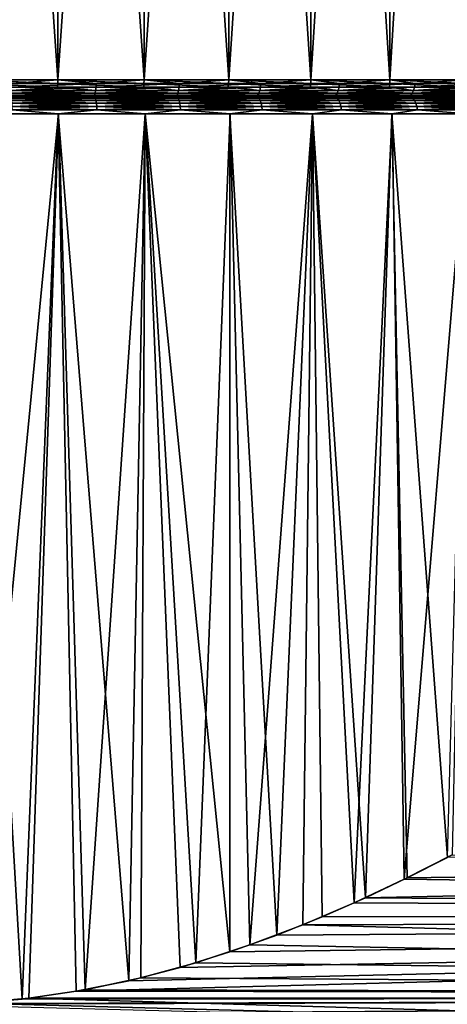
# Model space of a CAD drawing. Header units: metres. Extents: x -150 to 146, y -127 to 82.
# Tile 154 of 256: x 77 to 84, y 15 to 32. Entities that reach past the tile are written whole.
import ezdxf

# ---------------------------------------------------------------- set-up
doc = ezdxf.new("R2010")
doc.units = ezdxf.units.M
doc.layers.add('solid_ELLA_AP_WANNE_SW0001', color=7, linetype='CONTINUOUS')

msp = doc.modelspace()

# ---------------------------------------------------------------- linework, layer by layer
at = {"layer": 'solid_ELLA_AP_WANNE_SW0001'}
for points in [[(77.303711, 53.5, -17.019566), (77.305458, 31.300001, -17.019564), (75.770554, 31.300001, -17.157707)], [(75.772217, 53.5, -17.157358), (77.303711, 53.5, -17.019566), (75.770554, 31.300001, -17.157707)], [(75.772217, 53.5, 17.157356), (75.770554, 31.300001, 17.157703), (77.305458, 31.300001, 17.01956)], [(77.303711, 53.5, 17.019562), (75.772217, 53.5, 17.157356), (77.305458, 31.300001, 17.01956)], [(77.303711, 53.5, -17.019566), (78.823273, 53.5, -16.743732), (77.305458, 31.300001, -17.019564)], [(77.303711, 53.5, 17.019562), (77.305458, 31.300001, 17.01956), (78.8218, 31.300001, 16.744385)], [(78.823273, 53.5, 16.743729), (77.303711, 53.5, 17.019562), (78.8218, 31.300001, 16.744385)], [(78.823273, 53.5, -16.743732), (78.8218, 31.300001, -16.744389), (77.305458, 31.300001, -17.019564)], [(80.305656, 53.5, -16.334751), (80.307365, 31.300001, -16.334396), (78.8218, 31.300001, -16.744389)], [(78.823273, 53.5, -16.743732), (80.305656, 53.5, -16.334751), (78.8218, 31.300001, -16.744389)], [(78.823273, 53.5, 16.743729), (78.8218, 31.300001, 16.744385), (80.307365, 31.300001, 16.334394)], [(80.305656, 53.5, 16.334747), (78.823273, 53.5, 16.743729), (80.307365, 31.300001, 16.334394)], [(80.305656, 53.5, -16.334751), (81.751404, 53.5, -15.792001), (80.307365, 31.300001, -16.334396)], [(80.305656, 53.5, 16.334747), (80.307365, 31.300001, 16.334394), (81.750206, 31.300001, 15.792888)], [(81.751404, 53.5, 15.791998), (80.305656, 53.5, 16.334747), (81.750206, 31.300001, 15.792888)], [(81.751404, 53.5, -15.792001), (81.750206, 31.300001, -15.792891), (80.307365, 31.300001, -16.334396)], [(83.137138, 53.5, -15.124897), (83.138695, 31.300001, -15.124229), (81.750206, 31.300001, -15.792891)], [(81.751404, 53.5, -15.792001), (83.137138, 53.5, -15.124897), (81.750206, 31.300001, -15.792891)], [(81.751404, 53.5, 15.791998), (81.750206, 31.300001, 15.792888), (83.138695, 31.300001, 15.124227)], [(83.137138, 53.5, 15.124893), (81.751404, 53.5, 15.791998), (83.138695, 31.300001, 15.124227)], [(83.137138, 53.5, -15.124897), (84.462517, 53.5, -14.332773), (83.138695, 31.300001, -15.124229)], [(83.137138, 53.5, 15.124893), (83.138695, 31.300001, 15.124227), (84.461655, 31.300001, 14.333794)], [(84.462517, 53.5, 14.332769), (83.137138, 53.5, 15.124893), (84.461655, 31.300001, 14.333794)], [(84.462517, 53.5, -14.332773), (84.461655, 31.300001, -14.333797), (83.138695, 31.300001, -15.124229)], [(75.769218, 31.169775, 17.127995), (77.301468, 31.169775, 16.990091), (75.770218, 31.233244, 17.15019)], [(76.491188, 31.112848, 17.044357), (77.301468, 31.169775, 16.990091), (75.769218, 31.169775, 17.127995)], [(75.770218, 31.233244, 17.15019), (77.304443, 31.233244, 17.012106), (75.770554, 31.300001, 17.157703)], [(77.301468, 31.169775, 16.990091), (77.304443, 31.233244, 17.012106), (75.770218, 31.233244, 17.15019)], [(75.770554, 31.300001, -17.157707), (77.305458, 31.300001, -17.019564), (76.496246, 31.233244, -17.102152)], [(77.304443, 31.233244, 17.012106), (77.305458, 31.300001, 17.01956), (75.770554, 31.300001, 17.157703)], [(77.977242, 31.169775, -16.884789), (77.971031, 31.112848, -16.849535), (76.491188, 31.112848, -17.044359)], [(76.494308, 31.169775, -17.080019), (77.977242, 31.169775, -16.884789), (76.491188, 31.112848, -17.044359)], [(76.491188, 31.112848, 17.044357), (77.971031, 31.112848, 16.849533), (77.301468, 31.169775, 16.990091)], [(77.981102, 31.233244, -16.906668), (77.977242, 31.169775, -16.884789), (76.494308, 31.169775, -17.080019)], [(76.496246, 31.233244, -17.102152), (77.981102, 31.233244, -16.906668), (76.494308, 31.169775, -17.080019)], [(77.305458, 31.300001, -17.019564), (77.981102, 31.233244, -16.906668), (76.496246, 31.233244, -17.102152)], [(77.301468, 31.169775, 16.990091), (78.815178, 31.169775, 16.715391), (77.304443, 31.233244, 17.012106)], [(77.971031, 31.112848, 16.849533), (78.815178, 31.169775, 16.715391), (77.301468, 31.169775, 16.990091)], [(77.304443, 31.233244, 17.012106), (78.820122, 31.233244, 16.737051), (77.305458, 31.300001, 17.01956)], [(78.815178, 31.169775, 16.715391), (78.820122, 31.233244, 16.737051), (77.304443, 31.233244, 17.012106)], [(77.305458, 31.300001, -17.019564), (78.8218, 31.300001, -16.744389), (77.981102, 31.233244, -16.906668)], [(78.820122, 31.233244, 16.737051), (78.8218, 31.300001, 16.744385), (77.305458, 31.300001, 17.01956)], [(79.437523, 31.169775, -16.561052), (79.428253, 31.112848, -16.526476), (77.971031, 31.112848, -16.849535)], [(77.977242, 31.169775, -16.884789), (79.437523, 31.169775, -16.561052), (77.971031, 31.112848, -16.849535)], [(77.971031, 31.112848, 16.849533), (79.428253, 31.112848, 16.526472), (78.815178, 31.169775, 16.715391)], [(79.443268, 31.233244, -16.582512), (79.437523, 31.169775, -16.561052), (77.977242, 31.169775, -16.884789)], [(77.981102, 31.233244, -16.906668), (79.443268, 31.233244, -16.582512), (77.977242, 31.169775, -16.884789)], [(78.8218, 31.300001, -16.744389), (79.443268, 31.233244, -16.582512), (77.981102, 31.233244, -16.906668)], [(78.815178, 31.169775, 16.715391), (80.29818, 31.169775, 16.30611), (78.820122, 31.233244, 16.737051)], [(79.428253, 31.112848, 16.526472), (80.29818, 31.169775, 16.30611), (78.815178, 31.169775, 16.715391)], [(78.820122, 31.233244, 16.737051), (80.305046, 31.233244, 16.32724), (78.8218, 31.300001, 16.744385)], [(80.29818, 31.169775, 16.30611), (80.305046, 31.233244, 16.32724), (78.820122, 31.233244, 16.737051)], [(78.8218, 31.300001, -16.744389), (80.307365, 31.300001, -16.334396), (79.443268, 31.233244, -16.582512)], [(80.305046, 31.233244, 16.32724), (80.307365, 31.300001, 16.334394), (78.8218, 31.300001, 16.744385)], [(80.864021, 31.169775, -16.111277), (80.851784, 31.112848, -16.077641), (79.428253, 31.112848, -16.526476)], [(79.437523, 31.169775, -16.561052), (80.864021, 31.169775, -16.111277), (79.428253, 31.112848, -16.526476)], [(79.428253, 31.112848, 16.526472), (80.851784, 31.112848, 16.077637), (80.29818, 31.169775, 16.30611)], [(80.87162, 31.233244, -16.132154), (80.864021, 31.169775, -16.111277), (79.437523, 31.169775, -16.561052)], [(79.443268, 31.233244, -16.582512), (80.87162, 31.233244, -16.132154), (79.437523, 31.169775, -16.561052)], [(80.307365, 31.300001, -16.334396), (80.87162, 31.233244, -16.132154), (79.443268, 31.233244, -16.582512)], [(80.29818, 31.169775, 16.30611), (81.738518, 31.169775, 15.765542), (80.305046, 31.233244, 16.32724)], [(80.851784, 31.112848, 16.077637), (81.738518, 31.169775, 15.765542), (80.29818, 31.169775, 16.30611)], [(80.305046, 31.233244, 16.32724), (81.747246, 31.233244, 15.785972), (80.307365, 31.300001, 16.334394)], [(81.738518, 31.169775, 15.765542), (81.747246, 31.233244, 15.785972), (80.305046, 31.233244, 16.32724)], [(80.307365, 31.300001, -16.334396), (81.750206, 31.300001, -15.792891), (80.87162, 31.233244, -16.132154)], [(81.747246, 31.233244, 15.785972), (81.750206, 31.300001, 15.792888), (80.307365, 31.300001, 16.334394)], [(82.245903, 31.169775, -15.538885), (82.230774, 31.112848, -15.506443), (80.851784, 31.112848, -16.077641)], [(80.864021, 31.169775, -16.111277), (82.245903, 31.169775, -15.538885), (80.851784, 31.112848, -16.077641)], [(80.851784, 31.112848, 16.077637), (82.230774, 31.112848, 15.50644), (81.738518, 31.169775, 15.765542)], [(82.255287, 31.233244, -15.559021), (82.245903, 31.169775, -15.538885), (80.864021, 31.169775, -16.111277)], [(80.87162, 31.233244, -16.132154), (82.255287, 31.233244, -15.559021), (80.864021, 31.169775, -16.111277)], [(81.750206, 31.300001, -15.792891), (82.255287, 31.233244, -15.559021), (80.87162, 31.233244, -16.132154)], [(81.738518, 31.169775, 15.765542), (83.124603, 31.169775, 15.098039), (81.747246, 31.233244, 15.785972)], [(82.230774, 31.112848, 15.50644), (83.124603, 31.169775, 15.098039), (81.738518, 31.169775, 15.765542)], [(81.747246, 31.233244, 15.785972), (83.135132, 31.233244, 15.117603), (81.750206, 31.300001, 15.792888)], [(83.124603, 31.169775, 15.098039), (83.135132, 31.233244, 15.117603), (81.747246, 31.233244, 15.785972)], [(81.750206, 31.300001, -15.792891), (83.138695, 31.300001, -15.124229), (82.255287, 31.233244, -15.559021)], [(83.135132, 31.233244, 15.117603), (83.138695, 31.300001, 15.124227), (81.750206, 31.300001, 15.792888)], [(83.572632, 31.169775, -14.848233), (83.554733, 31.112848, -14.817233), (82.230774, 31.112848, -15.506443)], [(82.245903, 31.169775, -15.538885), (83.572632, 31.169775, -14.848233), (82.230774, 31.112848, -15.506443)], [(82.230774, 31.112848, 15.50644), (83.554733, 31.112848, 14.81723), (83.124603, 31.169775, 15.098039)], [(83.58374, 31.233244, -14.867474), (83.572632, 31.169775, -14.848233), (82.245903, 31.169775, -15.538885)], [(82.255287, 31.233244, -15.559021), (83.58374, 31.233244, -14.867474), (82.245903, 31.169775, -15.538885)], [(83.138695, 31.300001, -15.124229), (83.58374, 31.233244, -14.867474), (82.255287, 31.233244, -15.559021)], [(83.124603, 31.169775, 15.098039), (84.445274, 31.169775, 14.308975), (83.135132, 31.233244, 15.117603)], [(83.554733, 31.112848, 14.81723), (84.445274, 31.169775, 14.308975), (83.124603, 31.169775, 15.098039)], [(83.135132, 31.233244, 15.117603), (84.457512, 31.233244, 14.327517), (83.138695, 31.300001, 15.124227)], [(84.445274, 31.169775, 14.308975), (84.457512, 31.233244, 14.327517), (83.135132, 31.233244, 15.117603)], [(83.138695, 31.300001, -15.124229), (84.461655, 31.300001, -14.333797), (83.58374, 31.233244, -14.867474)], [(84.457512, 31.233244, 14.327517), (84.461655, 31.300001, 14.333794), (83.138695, 31.300001, 15.124227)], [(84.834122, 31.169775, -14.044578), (84.813583, 31.112848, -14.015255), (83.554733, 31.112848, -14.817233)], [(83.572632, 31.169775, -14.848233), (84.834122, 31.169775, -14.044578), (83.554733, 31.112848, -14.817233)], [(83.554733, 31.112848, 14.81723), (84.813583, 31.112848, 14.015252), (84.445274, 31.169775, 14.308975)], [(84.846863, 31.233244, -14.062777), (84.834122, 31.169775, -14.044578), (83.572632, 31.169775, -14.848233)], [(83.58374, 31.233244, -14.867474), (84.846863, 31.233244, -14.062777), (83.572632, 31.169775, -14.848233)], [(84.461655, 31.300001, -14.333797), (84.846863, 31.233244, -14.062777), (83.58374, 31.233244, -14.867474)], [(75.760071, 31.007448, 16.924368), (75.755043, 31, 16.857807), (77.266823, 31, 16.721615)], [(76.47654, 31.007448, -16.876963), (77.266823, 31, -16.721619), (75.755043, 31, -16.857809)], [(75.755043, 31, -16.857809), (77.266823, 31, -16.721619), (76.375031, 31, -16.896318)], [(75.755043, 31, 16.857807), (76.596146, 31, 16.877083), (78.075996, 31, 16.66754)], [(77.266823, 31, 16.721615), (75.755043, 31, 16.857807), (78.075996, 31, 16.66754)], [(76.482079, 31.029594, 16.940212), (75.760071, 31.007448, 16.924368), (77.274101, 31.007448, 16.788103)], [(77.274101, 31.007448, 16.788103), (75.760071, 31.007448, 16.924368), (77.266823, 31, 16.721615)], [(77.266823, 31, -16.721619), (77.845467, 31, -16.711828), (76.375031, 31, -16.896318)], [(76.483307, 30.992561, -16.954235), (76.375031, 31, -16.896318), (77.845467, 31, -16.711828)], [(77.952873, 31.029594, -16.74658), (77.941849, 31.007448, -16.684052), (76.47654, 31.007448, -16.876963)], [(76.482079, 31.029594, -16.940214), (77.952873, 31.029594, -16.74658), (76.47654, 31.007448, -16.876963)], [(76.47654, 31.007448, -16.876963), (77.941849, 31.007448, -16.684052), (77.266823, 31, -16.721619)], [(77.962769, 31.065325, -16.802681), (77.952873, 31.029594, -16.74658), (76.482079, 31.029594, -16.940214)], [(76.487045, 31.065325, -16.996965), (77.962769, 31.065325, -16.802681), (76.482079, 31.029594, -16.940214)], [(76.482079, 31.029594, 16.940212), (77.952873, 31.029594, 16.746578), (76.487045, 31.065325, 16.996962)], [(76.482079, 31.029594, 16.940212), (77.274101, 31.007448, 16.788103), (77.952873, 31.029594, 16.746578)], [(77.955315, 30.992561, -16.760441), (76.483307, 30.992561, -16.954235), (77.845467, 31, -16.711828)], [(76.483307, 30.992561, 16.954235), (77.955315, 30.992561, 16.760441), (76.596146, 31, 16.877083)], [(77.966286, 30.970585, 16.822641), (77.955315, 30.992561, 16.760441), (76.483307, 30.992561, 16.954235)], [(76.488808, 30.970585, 17.017155), (77.966286, 30.970585, 16.822641), (76.483307, 30.992561, 16.954235)], [(76.488808, 30.970585, -17.017155), (76.483307, 30.992561, -16.954235), (77.955315, 30.992561, -16.760441)], [(77.971031, 31.112848, -16.849535), (77.962769, 31.065325, -16.802681), (76.487045, 31.065325, -16.996965)], [(76.491188, 31.112848, -17.044359), (77.971031, 31.112848, -16.849535), (76.487045, 31.065325, -16.996965)], [(76.487045, 31.065325, 16.996962), (77.962769, 31.065325, 16.802679), (76.491188, 31.112848, 17.044357)], [(77.952873, 31.029594, 16.746578), (77.962769, 31.065325, 16.802679), (76.487045, 31.065325, 16.996962)], [(77.966286, 30.970585, -16.822641), (76.488808, 30.970585, -17.017155), (77.955315, 30.992561, -16.760441)], [(77.976135, 30.935163, 16.878502), (77.966286, 30.970585, 16.822641), (76.488808, 30.970585, 17.017155)], [(76.493752, 30.935163, 17.073662), (77.976135, 30.935163, 16.878502), (76.488808, 30.970585, 17.017155)], [(76.493752, 30.935163, -17.073662), (76.488808, 30.970585, -17.017155), (77.966286, 30.970585, -16.822641)], [(77.962769, 31.065325, 16.802679), (77.971031, 31.112848, 16.849533), (76.491188, 31.112848, 17.044357)], [(77.976135, 30.935163, -16.878502), (76.493752, 30.935163, -17.073662), (77.966286, 30.970585, -16.822641)], [(77.955315, 30.992561, 16.760441), (78.075996, 31, 16.66754), (76.596146, 31, 16.877083)], [(77.274101, 31.007448, 16.788103), (77.266823, 31, 16.721615), (78.753189, 31, 16.452185)], [(77.941849, 31.007448, -16.684052), (78.753189, 31, -16.452188), (77.266823, 31, -16.721619)], [(77.266823, 31, -16.721619), (78.753189, 31, -16.452188), (77.845467, 31, -16.711828)], [(78.753189, 31, 16.452185), (77.266823, 31, 16.721615), (78.075996, 31, 16.66754)], [(77.952873, 31.029594, 16.746578), (77.274101, 31.007448, 16.788103), (78.769821, 31.007448, 16.516668)], [(78.769821, 31.007448, 16.516668), (77.274101, 31.007448, 16.788103), (78.753189, 31, 16.452185)], [(78.753189, 31, -16.452188), (79.301994, 31, -16.397026), (77.845467, 31, -16.711828)], [(77.955315, 30.992561, -16.760441), (77.845467, 31, -16.711828), (79.301994, 31, -16.397026)], [(79.401199, 31.029594, -16.425495), (79.384766, 31.007448, -16.364164), (77.941849, 31.007448, -16.684052)], [(77.952873, 31.029594, -16.74658), (79.401199, 31.029594, -16.425495), (77.941849, 31.007448, -16.684052)], [(77.941849, 31.007448, -16.684052), (79.384766, 31.007448, -16.364164), (78.753189, 31, -16.452188)], [(79.415939, 31.065325, -16.48052), (79.401199, 31.029594, -16.425495), (77.952873, 31.029594, -16.74658)], [(77.962769, 31.065325, -16.802681), (79.415939, 31.065325, -16.48052), (77.952873, 31.029594, -16.74658)], [(77.952873, 31.029594, 16.746578), (79.401199, 31.029594, 16.425491), (77.962769, 31.065325, 16.802679)], [(77.952873, 31.029594, 16.746578), (78.769821, 31.007448, 16.516668), (79.401199, 31.029594, 16.425491)], [(79.404839, 30.992561, -16.439091), (77.955315, 30.992561, -16.760441), (79.301994, 31, -16.397026)], [(77.955315, 30.992561, 16.760441), (79.404839, 30.992561, 16.439091), (78.075996, 31, 16.66754)], [(79.421188, 30.970585, 16.500097), (79.404839, 30.992561, 16.439091), (77.955315, 30.992561, 16.760441)], [(77.966286, 30.970585, 16.822641), (79.421188, 30.970585, 16.500097), (77.955315, 30.992561, 16.760441)], [(77.966286, 30.970585, -16.822641), (77.955315, 30.992561, -16.760441), (79.404839, 30.992561, -16.439091)], [(79.428253, 31.112848, -16.526476), (79.415939, 31.065325, -16.48052), (77.962769, 31.065325, -16.802681)], [(77.971031, 31.112848, -16.849535), (79.428253, 31.112848, -16.526476), (77.962769, 31.065325, -16.802681)], [(77.962769, 31.065325, 16.802679), (79.415939, 31.065325, 16.480516), (77.971031, 31.112848, 16.849533)], [(79.401199, 31.029594, 16.425491), (79.415939, 31.065325, 16.480516), (77.962769, 31.065325, 16.802679)], [(79.421188, 30.970585, -16.500097), (77.966286, 30.970585, -16.822641), (79.404839, 30.992561, -16.439091)], [(79.435867, 30.935163, 16.554888), (79.421188, 30.970585, 16.500097), (77.966286, 30.970585, 16.822641)], [(77.976135, 30.935163, 16.878502), (79.435867, 30.935163, 16.554888), (77.966286, 30.970585, 16.822641)], [(77.976135, 30.935163, -16.878502), (77.966286, 30.970585, -16.822641), (79.421188, 30.970585, -16.500097)], [(79.415939, 31.065325, 16.480516), (79.428253, 31.112848, 16.526472), (77.971031, 31.112848, 16.849533)], [(79.435867, 30.935163, -16.554888), (77.976135, 30.935163, -16.878502), (79.421188, 30.970585, -16.500097)], [(78.753189, 31, 16.452185), (78.075996, 31, 16.66754), (79.517738, 31, 16.338528)], [(79.404839, 30.992561, 16.439091), (79.517738, 31, 16.338528), (78.075996, 31, 16.66754)], [(78.769821, 31.007448, 16.516668), (78.753189, 31, 16.452185), (80.215469, 31, 16.048246)], [(79.384766, 31.007448, -16.364164), (80.215469, 31, -16.04825), (78.753189, 31, -16.452188)], [(78.753189, 31, -16.452188), (80.215469, 31, -16.04825), (79.301994, 31, -16.397026)], [(80.215469, 31, 16.048246), (78.753189, 31, 16.452185), (79.517738, 31, 16.338528)], [(79.401199, 31.029594, 16.425491), (78.769821, 31.007448, 16.516668), (80.235191, 31.007448, 16.112253)], [(80.235191, 31.007448, 16.112253), (78.769821, 31.007448, 16.516668), (80.215469, 31, 16.048246)], [(80.215469, 31, -16.04825), (80.719879, 31, -15.958484), (79.301994, 31, -16.397026)], [(79.404839, 30.992561, -16.439091), (79.301994, 31, -16.397026), (80.719879, 31, -15.958484)], [(79.401199, 31.029594, -16.425495), (80.816025, 31.029593, -15.979402), (79.384766, 31.007448, -16.364164)], [(80.816025, 31.029593, -15.979402), (80.794312, 31.007448, -15.919736), (79.384766, 31.007448, -16.364164)], [(79.384766, 31.007448, -16.364164), (80.794312, 31.007448, -15.919736), (80.215469, 31, -16.04825)], [(80.83551, 31.065325, -16.032932), (80.816025, 31.029593, -15.979402), (79.401199, 31.029594, -16.425495)], [(79.415939, 31.065325, -16.48052), (80.83551, 31.065325, -16.032932), (79.401199, 31.029594, -16.425495)], [(79.401199, 31.029594, 16.425491), (80.816025, 31.029593, 15.979398), (79.415939, 31.065325, 16.480516)], [(79.401199, 31.029594, 16.425491), (80.235191, 31.007448, 16.112253), (80.816025, 31.029593, 15.979398)], [(80.820839, 30.992561, -15.992627), (79.404839, 30.992561, -16.439091), (80.719879, 31, -15.958484)], [(79.404839, 30.992561, 16.439091), (80.820839, 30.992561, 15.992627), (79.517738, 31, 16.338528)], [(80.842445, 30.970585, 16.051977), (80.820839, 30.992561, 15.992627), (79.404839, 30.992561, 16.439091)], [(79.421188, 30.970585, 16.500097), (80.842445, 30.970585, 16.051977), (79.404839, 30.992561, 16.439091)], [(79.421188, 30.970585, -16.500097), (79.404839, 30.992561, -16.439091), (80.820839, 30.992561, -15.992627)], [(80.851784, 31.112848, -16.077641), (80.83551, 31.065325, -16.032932), (79.415939, 31.065325, -16.48052)], [(79.428253, 31.112848, -16.526476), (80.851784, 31.112848, -16.077641), (79.415939, 31.065325, -16.48052)], [(79.415939, 31.065325, 16.480516), (80.83551, 31.065325, 16.032928), (79.428253, 31.112848, 16.526472)], [(80.816025, 31.029593, 15.979398), (80.83551, 31.065325, 16.032928), (79.415939, 31.065325, 16.480516)], [(80.842445, 30.970585, -16.051977), (79.421188, 30.970585, -16.500097), (80.820839, 30.992561, -15.992627)], [(80.861839, 30.935163, 16.10528), (80.842445, 30.970585, 16.051977), (79.421188, 30.970585, 16.500097)], [(79.435867, 30.935163, 16.554888), (80.861839, 30.935163, 16.10528), (79.421188, 30.970585, 16.500097)], [(79.435867, 30.935163, -16.554888), (79.421188, 30.970585, -16.500097), (80.842445, 30.970585, -16.051977)], [(80.83551, 31.065325, 16.032928), (80.851784, 31.112848, 16.077637), (79.428253, 31.112848, 16.526472)], [(80.861839, 30.935163, -16.10528), (79.435867, 30.935163, -16.554888), (80.842445, 30.970585, -16.051977)], [(80.215469, 31, 16.048246), (79.517738, 31, 16.338528), (80.891884, 31, 15.893741)], [(80.820839, 30.992561, 15.992627), (80.891884, 31, 15.893741), (79.517738, 31, 16.338528)], [(80.235191, 31.007448, 16.112253), (80.215469, 31, 16.048246), (81.631355, 31, 15.517404)], [(80.794312, 31.007448, -15.919736), (81.631355, 31, -15.517406), (80.215469, 31, -16.04825)], [(80.215469, 31, -16.04825), (81.631355, 31, -15.517406), (80.719879, 31, -15.958484)], [(81.631355, 31, 15.517404), (80.215469, 31, 16.048246), (80.891884, 31, 15.893741)], [(80.816025, 31.029593, 15.979398), (80.235191, 31.007448, 16.112253), (81.658409, 31.007448, 15.578112)], [(81.658409, 31.007448, 15.578112), (80.235191, 31.007448, 16.112253), (81.631355, 31, 15.517404)], [(81.631355, 31, -15.517406), (82.096115, 31, -15.395182), (80.719879, 31, -15.958484)], [(80.820839, 30.992561, -15.992627), (80.719879, 31, -15.958484), (82.096115, 31, -15.395182)], [(82.186592, 31.029593, -15.411695), (82.15976, 31.007448, -15.35415), (80.794312, 31.007448, -15.919736)], [(80.816025, 31.029593, -15.979402), (82.186592, 31.029593, -15.411695), (80.794312, 31.007448, -15.919736)], [(80.794312, 31.007448, -15.919736), (82.15976, 31.007448, -15.35415), (81.631355, 31, -15.517406)], [(82.210663, 31.065325, -15.463325), (82.186592, 31.029593, -15.411695), (80.816025, 31.029593, -15.979402)], [(80.83551, 31.065325, -16.032932), (82.210663, 31.065325, -15.463325), (80.816025, 31.029593, -15.979402)], [(80.816025, 31.029593, 15.979398), (82.186592, 31.029593, 15.411692), (80.83551, 31.065325, 16.032928)], [(80.816025, 31.029593, 15.979398), (81.658409, 31.007448, 15.578112), (82.186592, 31.029593, 15.411692)], [(82.192543, 30.992561, -15.424451), (80.820839, 30.992561, -15.992627), (82.096115, 31, -15.395182)], [(80.820839, 30.992561, 15.992627), (82.192543, 30.992561, 15.424451), (80.891884, 31, 15.893741)], [(82.219231, 30.970585, 15.481692), (82.192543, 30.992561, 15.424451), (80.820839, 30.992561, 15.992627)], [(80.842445, 30.970585, 16.051977), (82.219231, 30.970585, 15.481692), (80.820839, 30.992561, 15.992627)], [(80.842445, 30.970585, -16.051977), (80.820839, 30.992561, -15.992627), (82.192543, 30.992561, -15.424451)], [(82.230774, 31.112848, -15.506443), (82.210663, 31.065325, -15.463325), (80.83551, 31.065325, -16.032932)], [(80.851784, 31.112848, -16.077641), (82.230774, 31.112848, -15.506443), (80.83551, 31.065325, -16.032932)], [(80.83551, 31.065325, 16.032928), (82.210663, 31.065325, 15.463321), (80.851784, 31.112848, 16.077637)], [(82.186592, 31.029593, 15.411692), (82.210663, 31.065325, 15.463321), (80.83551, 31.065325, 16.032928)], [(82.219231, 30.970585, -15.481692), (80.842445, 30.970585, -16.051977), (82.192543, 30.992561, -15.424451)], [(82.243202, 30.935163, 15.5331), (82.219231, 30.970585, 15.481692), (80.842445, 30.970585, 16.051977)], [(80.861839, 30.935163, 16.10528), (82.243202, 30.935163, 15.5331), (80.842445, 30.970585, 16.051977)], [(80.861839, 30.935163, -16.10528), (80.842445, 30.970585, -16.051977), (82.219231, 30.970585, -15.481692)], [(82.210663, 31.065325, 15.463321), (82.230774, 31.112848, 15.50644), (80.851784, 31.112848, 16.077637)], [(82.243202, 30.935163, -15.5331), (80.861839, 30.935163, -16.10528), (82.219231, 30.970585, -15.481692)], [(81.631355, 31, 15.517404), (80.891884, 31, 15.893741), (82.199463, 31, 15.342813)], [(82.192543, 30.992561, 15.424451), (82.199463, 31, 15.342813), (80.891884, 31, 15.893741)], [(81.658409, 31.007448, 15.578112), (81.631355, 31, 15.517404), (82.996391, 31, 14.859461)], [(82.15976, 31.007448, -15.35415), (82.996391, 31, -14.859464), (81.631355, 31, -15.517406)], [(81.631355, 31, -15.517406), (82.996391, 31, -14.859464), (82.096115, 31, -15.395182)], [(82.996391, 31, 14.859461), (81.631355, 31, 15.517404), (82.199463, 31, 15.342813)], [(82.186592, 31.029593, 15.411692), (81.658409, 31.007448, 15.578112), (83.028015, 31.007448, 14.918544)], [(83.028015, 31.007448, 14.918544), (81.658409, 31.007448, 15.578112), (82.996391, 31, 14.859461)], [(82.996391, 31, -14.859464), (83.419792, 31, -14.713749), (82.096115, 31, -15.395182)], [(82.192543, 30.992561, -15.424451), (82.096115, 31, -15.395182), (83.419792, 31, -14.713749)], [(83.502464, 31.029593, -14.726696), (83.470711, 31.007448, -14.671708), (82.15976, 31.007448, -15.35415)], [(82.186592, 31.029593, -15.411695), (83.502464, 31.029593, -14.726696), (82.15976, 31.007448, -15.35415)], [(82.15976, 31.007448, -15.35415), (83.470711, 31.007448, -14.671708), (82.996391, 31, -14.859464)], [(83.530945, 31.065325, -14.776031), (83.502464, 31.029593, -14.726696), (82.186592, 31.029593, -15.411695)], [(82.210663, 31.065325, -15.463325), (83.530945, 31.065325, -14.776031), (82.186592, 31.029593, -15.411695)], [(82.186592, 31.029593, 15.411692), (83.502464, 31.029593, 14.726693), (82.210663, 31.065325, 15.463321)], [(82.186592, 31.029593, 15.411692), (83.028015, 31.007448, 14.918544), (83.502464, 31.029593, 14.726693)], [(83.509499, 30.992561, -14.738885), (82.192543, 30.992561, -15.424451), (83.419792, 31, -14.713749)], [(82.192543, 30.992561, 15.424451), (83.509499, 30.992561, 14.738885), (82.199463, 31, 15.342813)], [(83.541077, 30.970585, 14.793583), (83.509499, 30.992561, 14.738885), (82.192543, 30.992561, 15.424451)], [(82.219231, 30.970585, 15.481692), (83.541077, 30.970585, 14.793583), (82.192543, 30.992561, 15.424451)], [(82.219231, 30.970585, -15.481692), (82.192543, 30.992561, -15.424451), (83.509499, 30.992561, -14.738885)], [(82.996391, 31, 14.859461), (82.199463, 31, 15.342813), (83.391624, 31, 14.733592)], [(83.509499, 30.992561, 14.738885), (83.391624, 31, 14.733592), (82.199463, 31, 15.342813)], [(83.554733, 31.112848, -14.817233), (83.530945, 31.065325, -14.776031), (82.210663, 31.065325, -15.463325)], [(82.230774, 31.112848, -15.506443), (83.554733, 31.112848, -14.817233), (82.210663, 31.065325, -15.463325)], [(82.210663, 31.065325, 15.463321), (83.530945, 31.065325, 14.776028), (82.230774, 31.112848, 15.50644)], [(83.502464, 31.029593, 14.726693), (83.530945, 31.065325, 14.776028), (82.210663, 31.065325, 15.463321)], [(83.541077, 30.970585, -14.793583), (82.219231, 30.970585, -15.481692), (83.509499, 30.992561, -14.738885)], [(83.569443, 30.935163, 14.842706), (83.541077, 30.970585, 14.793583), (82.219231, 30.970585, 15.481692)], [(82.243202, 30.935163, 15.5331), (83.569443, 30.935163, 14.842706), (82.219231, 30.970585, 15.481692)], [(82.243202, 30.935163, -15.5331), (82.219231, 30.970585, -15.481692), (83.541077, 30.970585, -14.793583)], [(83.530945, 31.065325, 14.776028), (83.554733, 31.112848, 14.81723), (82.230774, 31.112848, 15.50644)], [(83.569443, 30.935163, -14.842706), (82.243202, 30.935163, -15.5331), (83.541077, 30.970585, -14.793583)], [(83.028015, 31.007448, 14.918544), (82.996391, 31, 14.859461), (84.296844, 31, 14.08311)], [(83.470711, 31.007448, -14.671708), (84.296844, 31, -14.083113), (82.996391, 31, -14.859464)], [(82.996391, 31, -14.859464), (84.296844, 31, -14.083113), (83.419792, 31, -14.713749)], [(84.296844, 31, 14.08311), (82.996391, 31, 14.859461), (83.391624, 31, 14.733592)], [(83.502464, 31.029593, 14.726693), (83.028015, 31.007448, 14.918544), (84.332985, 31.007448, 14.138861)], [(84.332985, 31.007448, 14.138861), (83.028015, 31.007448, 14.918544), (84.296844, 31, 14.08311)], [(84.296844, 31, 14.08311), (83.391624, 31, 14.733592), (84.472961, 31, 14.056526)], [(83.509499, 30.992561, 14.738885), (84.472961, 31, 14.056526), (83.391624, 31, 14.733592)], [(84.296844, 31, -14.083113), (84.672958, 31, -13.921459), (83.419792, 31, -14.713749)], [(83.509499, 30.992561, -14.738885), (83.419792, 31, -14.713749), (84.672958, 31, -13.921459)], [(84.753624, 31.029593, -13.929619), (84.717201, 31.007448, -13.877607), (83.470711, 31.007448, -14.671708)], [(83.502464, 31.029593, -14.726696), (84.753624, 31.029593, -13.929619), (83.470711, 31.007448, -14.671708)], [(83.470711, 31.007448, -14.671708), (84.717201, 31.007448, -13.877607), (84.296844, 31, -14.083113)], [(84.786301, 31.065325, -13.976283), (84.753624, 31.029593, -13.929619), (83.502464, 31.029593, -14.726696)], [(83.530945, 31.065325, -14.776031), (84.786301, 31.065325, -13.976283), (83.502464, 31.029593, -14.726696)], [(83.502464, 31.029593, 14.726693), (84.753624, 31.029593, 13.929615), (83.530945, 31.065325, 14.776028)], [(83.502464, 31.029593, 14.726693), (84.332985, 31.007448, 14.138861), (84.753624, 31.029593, 13.929615)], [(84.761696, 30.992561, -13.941147), (83.509499, 30.992561, -14.738885), (84.672958, 31, -13.921459)], [(83.509499, 30.992561, 14.738885), (84.761696, 30.992561, 13.941147), (84.472961, 31, 14.056526)], [(84.79792, 30.970585, 13.992885), (84.761696, 30.992561, 13.941147), (83.509499, 30.992561, 14.738885)], [(83.541077, 30.970585, 14.793583), (84.79792, 30.970585, 13.992885), (83.509499, 30.992561, 14.738885)], [(83.541077, 30.970585, -14.793583), (83.509499, 30.992561, -14.738885), (84.761696, 30.992561, -13.941147)], [(84.813583, 31.112848, -14.015255), (84.786301, 31.065325, -13.976283), (83.530945, 31.065325, -14.776031)], [(83.554733, 31.112848, -14.817233), (84.813583, 31.112848, -14.015255), (83.530945, 31.065325, -14.776031)], [(83.530945, 31.065325, 14.776028), (84.786301, 31.065325, 13.976279), (83.554733, 31.112848, 14.81723)], [(84.753624, 31.029593, 13.929615), (84.786301, 31.065325, 13.976279), (83.530945, 31.065325, 14.776028)], [(84.79792, 30.970585, -13.992885), (83.541077, 30.970585, -14.793583), (84.761696, 30.992561, -13.941147)], [(84.83046, 30.935163, 14.039349), (84.79792, 30.970585, 13.992885), (83.541077, 30.970585, 14.793583)], [(83.569443, 30.935163, 14.842706), (84.83046, 30.935163, 14.039349), (83.541077, 30.970585, 14.793583)], [(83.569443, 30.935163, -14.842706), (83.541077, 30.970585, -14.793583), (84.79792, 30.970585, -13.992885)], [(84.786301, 31.065325, 13.976279), (84.813583, 31.112848, 14.015252), (83.554733, 31.112848, 14.81723)], [(84.83046, 30.935163, -14.039349), (83.569443, 30.935163, -14.842706), (84.79792, 30.970585, -13.992885)], [(77.984375, 30.888058, 16.925247), (77.976135, 30.935163, 16.878502), (76.493752, 30.935163, 17.073662)], [(76.497887, 30.888058, 17.120947), (77.984375, 30.888058, 16.925247), (76.493752, 30.935163, 17.073662)], [(76.497887, 30.888058, -17.120947), (76.493752, 30.935163, -17.073662), (77.976135, 30.935163, -16.878502)], [(77.984375, 30.888058, -16.925247), (76.497887, 30.888058, -17.120947), (77.976135, 30.935163, -16.878502)], [(77.990601, 30.831606, 16.960554), (77.984375, 30.888058, 16.925247), (76.497887, 30.888058, 17.120947)], [(76.501015, 30.831606, 17.156662), (77.990601, 30.831606, 16.960554), (76.497887, 30.888058, 17.120947)], [(76.501015, 30.831606, -17.156662), (76.497887, 30.888058, -17.120947), (77.984375, 30.888058, -16.925247)], [(77.990601, 30.831606, -16.960554), (76.501015, 30.831606, -17.156662), (77.984375, 30.888058, -16.925247)], [(77.994499, 30.768616, 16.98267), (77.990601, 30.831606, 16.960554), (76.501015, 30.831606, 17.156662)], [(76.502968, 30.768616, 17.179033), (77.994499, 30.768616, 16.98267), (76.501015, 30.831606, 17.156662)], [(76.502968, 30.768616, -17.179033), (76.501015, 30.831606, -17.156662), (77.990601, 30.831606, -16.960554)], [(77.994499, 30.768616, -16.98267), (76.502968, 30.768616, -17.179033), (77.990601, 30.831606, -16.960554)], [(79.448151, 30.888058, 16.600737), (79.435867, 30.935163, 16.554888), (77.976135, 30.935163, 16.878502)], [(77.984375, 30.888058, 16.925247), (79.448151, 30.888058, 16.600737), (77.976135, 30.935163, 16.878502)], [(77.984375, 30.888058, -16.925247), (77.976135, 30.935163, -16.878502), (79.435867, 30.935163, -16.554888)], [(79.448151, 30.888058, -16.600737), (77.984375, 30.888058, -16.925247), (79.435867, 30.935163, -16.554888)], [(79.457436, 30.831606, 16.635366), (79.448151, 30.888058, 16.600737), (77.984375, 30.888058, 16.925247)], [(77.990601, 30.831606, 16.960554), (79.457436, 30.831606, 16.635366), (77.984375, 30.888058, 16.925247)], [(77.990601, 30.831606, -16.960554), (77.984375, 30.888058, -16.925247), (79.448151, 30.888058, -16.600737)], [(79.457436, 30.831606, -16.635366), (77.990601, 30.831606, -16.960554), (79.448151, 30.888058, -16.600737)], [(79.463242, 30.768616, 16.657057), (79.457436, 30.831606, 16.635366), (77.990601, 30.831606, 16.960554)], [(77.994499, 30.768616, 16.98267), (79.463242, 30.768616, 16.657057), (77.990601, 30.831606, 16.960554)], [(77.994499, 30.768616, -16.98267), (77.990601, 30.831606, -16.960554), (79.457436, 30.831606, -16.635366)], [(79.463242, 30.768616, -16.657057), (77.994499, 30.768616, -16.98267), (79.457436, 30.831606, -16.635366)], [(80.878075, 30.888058, 16.149883), (80.861839, 30.935163, 16.10528), (79.435867, 30.935163, 16.554888)], [(79.448151, 30.888058, 16.600737), (80.878075, 30.888058, 16.149883), (79.435867, 30.935163, 16.554888)], [(79.448151, 30.888058, -16.600737), (79.435867, 30.935163, -16.554888), (80.861839, 30.935163, -16.10528)], [(80.878075, 30.888058, -16.149883), (79.448151, 30.888058, -16.600737), (80.861839, 30.935163, -16.10528)], [(80.890335, 30.831606, 16.183573), (80.878075, 30.888058, 16.149883), (79.448151, 30.888058, 16.600737)], [(79.457436, 30.831606, 16.635366), (80.890335, 30.831606, 16.183573), (79.448151, 30.888058, 16.600737)], [(79.457436, 30.831606, -16.635366), (79.448151, 30.888058, -16.600737), (80.878075, 30.888058, -16.149883)], [(80.890335, 30.831606, -16.183573), (79.457436, 30.831606, -16.635366), (80.878075, 30.888058, -16.149883)], [(80.898018, 30.768616, 16.204674), (80.890335, 30.831606, 16.183573), (79.457436, 30.831606, 16.635366)], [(79.463242, 30.768616, 16.657057), (80.898018, 30.768616, 16.204674), (79.457436, 30.831606, 16.635366)], [(79.463242, 30.768616, -16.657057), (79.457436, 30.831606, -16.635366), (80.890335, 30.831606, -16.183573)], [(80.898018, 30.768616, -16.204674), (79.463242, 30.768616, -16.657057), (80.890335, 30.831606, -16.183573)], [(82.263268, 30.888058, 15.576119), (82.243202, 30.935163, 15.5331), (80.861839, 30.935163, 16.10528)], [(80.878075, 30.888058, 16.149883), (82.263268, 30.888058, 15.576119), (80.861839, 30.935163, 16.10528)], [(80.878075, 30.888058, -16.149883), (80.861839, 30.935163, -16.10528), (82.243202, 30.935163, -15.5331)], [(82.263268, 30.888058, -15.576119), (80.878075, 30.888058, -16.149883), (82.243202, 30.935163, -15.5331)], [(82.278412, 30.831606, 15.608612), (82.263268, 30.888058, 15.576119), (80.878075, 30.888058, 16.149883)], [(80.890335, 30.831606, 16.183573), (82.278412, 30.831606, 15.608612), (80.878075, 30.888058, 16.149883)], [(80.890335, 30.831606, -16.183573), (80.878075, 30.888058, -16.149883), (82.263268, 30.888058, -15.576119)], [(82.278412, 30.831606, -15.608612), (80.890335, 30.831606, -16.183573), (82.263268, 30.888058, -15.576119)], [(82.287903, 30.768616, 15.628964), (82.278412, 30.831606, 15.608612), (80.890335, 30.831606, 16.183573)], [(80.898018, 30.768616, 16.204674), (82.287903, 30.768616, 15.628964), (80.890335, 30.831606, 16.183573)], [(80.898018, 30.768616, -16.204674), (80.890335, 30.831606, -16.183573), (82.278412, 30.831606, -15.608612)], [(82.287903, 30.768616, -15.628964), (80.898018, 30.768616, -16.204674), (82.278412, 30.831606, -15.608612)], [(83.59317, 30.888058, 14.883813), (83.569443, 30.935163, 14.842706), (82.243202, 30.935163, 15.5331)], [(82.263268, 30.888058, 15.576119), (83.59317, 30.888058, 14.883813), (82.243202, 30.935163, 15.5331)], [(82.263268, 30.888058, -15.576119), (82.243202, 30.935163, -15.5331), (83.569443, 30.935163, -14.842706)], [(83.59317, 30.888058, -14.883813), (82.263268, 30.888058, -15.576119), (83.569443, 30.935163, -14.842706)], [(83.611099, 30.831606, 14.914862), (83.59317, 30.888058, 14.883813), (82.263268, 30.888058, 15.576119)], [(82.278412, 30.831606, 15.608612), (83.611099, 30.831606, 14.914862), (82.263268, 30.888058, 15.576119)], [(82.278412, 30.831606, -15.608612), (82.263268, 30.888058, -15.576119), (83.59317, 30.888058, -14.883813)], [(83.611099, 30.831606, -14.914862), (82.278412, 30.831606, -15.608612), (83.59317, 30.888058, -14.883813)], [(83.62233, 30.768616, 14.934309), (83.611099, 30.831606, 14.914862), (82.278412, 30.831606, 15.608612)], [(82.287903, 30.768616, 15.628964), (83.62233, 30.768616, 14.934309), (82.278412, 30.831606, 15.608612)], [(82.287903, 30.768616, -15.628964), (82.278412, 30.831606, -15.608612), (83.611099, 30.831606, -14.914862)], [(83.62233, 30.768616, -14.934309), (82.287903, 30.768616, -15.628964), (83.611099, 30.831606, -14.914862)], [(84.857681, 30.888058, 14.078231), (84.83046, 30.935163, 14.039349), (83.569443, 30.935163, 14.842706)], [(83.59317, 30.888058, 14.883813), (84.857681, 30.888058, 14.078231), (83.569443, 30.935163, 14.842706)], [(83.59317, 30.888058, -14.883813), (83.569443, 30.935163, -14.842706), (84.83046, 30.935163, -14.039349)], [(84.857681, 30.888058, -14.078231), (83.59317, 30.888058, -14.883813), (84.83046, 30.935163, -14.039349)], [(84.87825, 30.831606, 14.107599), (84.857681, 30.888058, 14.078231), (83.59317, 30.888058, 14.883813)], [(83.611099, 30.831606, 14.914862), (84.87825, 30.831606, 14.107599), (83.59317, 30.888058, 14.883813)], [(83.611099, 30.831606, -14.914862), (83.59317, 30.888058, -14.883813), (84.857681, 30.888058, -14.078231)], [(84.87825, 30.831606, -14.107599), (83.611099, 30.831606, -14.914862), (84.857681, 30.888058, -14.078231)], [(84.891129, 30.768616, 14.125994), (84.87825, 30.831606, 14.107599), (83.611099, 30.831606, 14.914862)], [(83.62233, 30.768616, 14.934309), (84.891129, 30.768616, 14.125994), (83.611099, 30.831606, 14.914862)], [(83.62233, 30.768616, -14.934309), (83.611099, 30.831606, -14.914862), (84.87825, 30.831606, -14.107599)], [(84.891129, 30.768616, -14.125994), (83.62233, 30.768616, -14.934309), (84.87825, 30.831606, -14.107599)], [(75.773239, 30.702618, 17.235258), (75.723679, 15.072132, 17.37328), (76.678246, 15.147906, 17.307251)], [(75.773239, 30.702618, 17.235258), (77.315041, 30.702618, 17.096567), (76.502968, 30.768616, 17.179033)], [(75.773239, 30.702618, 17.235258), (76.678246, 15.147906, 17.307251), (77.315041, 30.702618, 17.096567)], [(77.316574, 30.702618, -17.096361), (75.77478, 30.702618, -17.235189), (76.502968, 30.768616, -17.179033)], [(75.80439, 15.076176, -17.36977), (75.77478, 30.702618, -17.235189), (77.316574, 30.702618, -17.096361)], [(76.797295, 15.162217, -17.294716), (75.80439, 15.076176, -17.36977), (77.316574, 30.702618, -17.096361)], [(77.315041, 30.702618, 17.096567), (77.994499, 30.768616, 16.98267), (76.502968, 30.768616, 17.179033)], [(77.316574, 30.702618, -17.096361), (76.502968, 30.768616, -17.179033), (77.994499, 30.768616, -16.98267)], [(77.315041, 30.702618, 17.096567), (76.678246, 15.147906, 17.307251), (77.62706, 15.284954, 17.186337)], [(77.784462, 15.311846, -17.162382), (76.797295, 15.162217, -17.294716), (77.316574, 30.702618, -17.096361)], [(77.315041, 30.702618, 17.096567), (78.838203, 30.702618, 16.820232), (77.994499, 30.768616, 16.98267)], [(77.315041, 30.702618, 17.096567), (77.62706, 15.284954, 17.186337), (78.554031, 15.471461, 17.018633)], [(77.315041, 30.702618, 17.096567), (78.554031, 15.471461, 17.018633), (78.838203, 30.702618, 16.820232)], [(78.839706, 30.702618, -16.819889), (77.316574, 30.702618, -17.096361), (77.994499, 30.768616, -16.98267)], [(77.784462, 15.311846, -17.162382), (77.316574, 30.702618, -17.096361), (78.839706, 30.702618, -16.819889)], [(78.76722, 15.523673, -16.971022), (77.784462, 15.311846, -17.162382), (78.839706, 30.702618, -16.819889)], [(78.838203, 30.702618, 16.820232), (79.463242, 30.768616, 16.657057), (77.994499, 30.768616, 16.98267)], [(78.839706, 30.702618, -16.819889), (77.994499, 30.768616, -16.98267), (79.463242, 30.768616, -16.657057)], [(78.838203, 30.702618, 16.820232), (78.554031, 15.471461, 17.018633), (79.454697, 15.7057, 16.802708)], [(79.732681, 15.786739, -16.726591), (78.76722, 15.523673, -16.971022), (78.839706, 30.702618, -16.819889)], [(78.838203, 30.702618, 16.820232), (80.330467, 30.702618, 16.40848), (79.463242, 30.768616, 16.657057)], [(78.838203, 30.702618, 16.820232), (79.454697, 15.7057, 16.802708), (80.325134, 15.977441, 16.544527)], [(78.838203, 30.702618, 16.820232), (80.325134, 15.977441, 16.544527), (80.330467, 30.702618, 16.40848)], [(80.331932, 30.702618, -16.408003), (78.839706, 30.702618, -16.819889), (79.463242, 30.768616, -16.657057)], [(79.732681, 15.786739, -16.726591), (78.839706, 30.702618, -16.819889), (80.331932, 30.702618, -16.408003)], [(80.330467, 30.702618, 16.40848), (80.898018, 30.768616, 16.204674), (79.463242, 30.768616, 16.657057)], [(80.331932, 30.702618, -16.408003), (79.463242, 30.768616, -16.657057), (80.898018, 30.768616, -16.204674)], [(80.680969, 16.100178, -16.42511), (79.732681, 15.786739, -16.726591), (80.331932, 30.702618, -16.408003)], [(80.330467, 30.702618, 16.40848), (80.325134, 15.977441, 16.544527), (81.154068, 16.273348, 16.253557)], [(80.330467, 30.702618, 16.40848), (81.779808, 30.702618, 15.864621), (80.898018, 30.768616, 16.204674)], [(80.330467, 30.702618, 16.40848), (81.154068, 16.273348, 16.253557), (81.779808, 30.702618, 15.864621)], [(81.781227, 30.702618, -15.864016), (80.331932, 30.702618, -16.408003), (80.898018, 30.768616, -16.204674)], [(80.680969, 16.100178, -16.42511), (80.331932, 30.702618, -16.408003), (81.781227, 30.702618, -15.864016)], [(81.607971, 16.453405, -16.071262), (80.680969, 16.100178, -16.42511), (81.781227, 30.702618, -15.864016)], [(81.779808, 30.702618, 15.864621), (82.287903, 30.768616, 15.628964), (80.898018, 30.768616, 16.204674)], [(81.781227, 30.702618, -15.864016), (80.898018, 30.768616, -16.204674), (82.287903, 30.768616, -15.628964)], [(81.779808, 30.702618, 15.864621), (81.154068, 16.273348, 16.253557), (81.946495, 16.593773, 15.92629)], [(82.511559, 16.839727, -15.666001), (81.607971, 16.453405, -16.071262), (81.781227, 30.702618, -15.864016)], [(81.779808, 30.702618, 15.864621), (83.174568, 30.702618, 15.193039), (82.287903, 30.768616, 15.628964)], [(81.779808, 30.702618, 15.864621), (81.946495, 16.593773, 15.92629), (82.709114, 16.928925, 15.569571)], [(81.779808, 30.702618, 15.864621), (82.709114, 16.928925, 15.569571), (83.174568, 30.702618, 15.193039)], [(83.175926, 30.702618, -15.192307), (81.781227, 30.702618, -15.864016), (82.287903, 30.768616, -15.628964)], [(82.511559, 16.839727, -15.666001), (81.781227, 30.702618, -15.864016), (83.175926, 30.702618, -15.192307)], [(83.174568, 30.702618, 15.193039), (83.62233, 30.768616, 14.934309), (82.287903, 30.768616, 15.628964)], [(83.175926, 30.702618, -15.192307), (82.287903, 30.768616, -15.628964), (83.62233, 30.768616, -14.934309)], [(83.38958, 17.25379, -15.208773), (82.511559, 16.839727, -15.666001), (83.175926, 30.702618, -15.192307)], [(83.174568, 30.702618, 15.193039), (82.709114, 16.928925, 15.569571), (83.440804, 17.27821, 15.181024)], [(83.174568, 30.702618, 15.193039), (84.503517, 30.702618, 14.399137), (83.62233, 30.768616, 14.934309)], [(83.174568, 30.702618, 15.193039), (83.440804, 17.27821, 15.181024), (84.147507, 17.637114, 14.762527)], [(83.174568, 30.702618, 15.193039), (84.147507, 17.637114, 14.762527), (84.503517, 30.702618, 14.399137)], [(84.504807, 30.702618, -14.398288), (83.175926, 30.702618, -15.192307), (83.62233, 30.768616, -14.934309)], [(83.38958, 17.25379, -15.208773), (83.175926, 30.702618, -15.192307), (84.504807, 30.702618, -14.398288)], [(84.23111, 17.680552, -14.710475), (83.38958, 17.25379, -15.208773), (84.504807, 30.702618, -14.398288)], [(84.503517, 30.702618, 14.399137), (84.891129, 30.768616, 14.125994), (83.62233, 30.768616, 14.934309)], [(84.504807, 30.702618, -14.398288), (83.62233, 30.768616, -14.934309), (84.891129, 30.768616, -14.125994)], [(127.5, 17.894823, 14.449059), (83.440804, 17.27821, 15.181024), (82.709114, 16.928925, 15.569571)], [(127.5, 16.60499, 15.914594), (127.5, 17.894823, 14.449059), (82.709114, 16.928925, 15.569571)], [(127.5, 17.894823, 14.449059), (84.147507, 17.637114, 14.762527), (83.440804, 17.27821, 15.181024)], [(84.23111, 17.680552, -14.710475), (127.5, 16.60499, -15.914594), (83.38958, 17.25379, -15.208773)], [(83.38958, 17.25379, -15.208773), (127.5, 16.60499, -15.914594), (82.511559, 16.839727, -15.666001)], [(82.511559, 16.839727, -15.666001), (127.5, 16.60499, -15.914594), (81.607971, 16.453405, -16.071262)], [(127.5, 16.60499, 15.914594), (82.709114, 16.928925, 15.569571), (81.946495, 16.593773, 15.92629)], [(127.5, 16.60499, 15.914594), (78.554031, 15.471461, 17.018633), (77.62706, 15.284954, 17.186337)], [(127.5, 15.195518, 17.265463), (127.5, 16.60499, 15.914594), (77.62706, 15.284954, 17.186337)], [(127.5, 16.60499, 15.914594), (79.454697, 15.7057, 16.802708), (78.554031, 15.471461, 17.018633)], [(127.5, 16.60499, 15.914594), (80.325134, 15.977441, 16.544527), (79.454697, 15.7057, 16.802708)], [(127.5, 16.60499, 15.914594), (81.154068, 16.273348, 16.253557), (80.325134, 15.977441, 16.544527)], [(81.607971, 16.453405, -16.071262), (127.5, 15.195518, -17.265463), (80.680969, 16.100178, -16.42511)], [(127.5, 16.60499, 15.914594), (81.946495, 16.593773, 15.92629), (81.154068, 16.273348, 16.253557)], [(81.607971, 16.453405, -16.071262), (127.5, 16.60499, -15.914594), (127.5, 15.195518, -17.265463)], [(80.680969, 16.100178, -16.42511), (127.5, 15.195518, -17.265463), (79.732681, 15.786739, -16.726591)], [(79.732681, 15.786739, -16.726591), (127.5, 15.195518, -17.265463), (78.76722, 15.523673, -16.971022)], [(78.76722, 15.523673, -16.971022), (127.5, 15.195518, -17.265463), (77.784462, 15.311846, -17.162382)], [(127.5, 15.195518, 17.265463), (77.62706, 15.284954, 17.186337), (76.678246, 15.147906, 17.307251)], [(77.784462, 15.311846, -17.162382), (127.5, 15.195518, -17.265463), (76.797295, 15.162217, -17.294716)], [(127.5, 13.676563, -18.491934), (-127.5, 13.676563, -18.491934), (-127.5, 15.195518, -17.265463)], [(-74.759972, 15.056247, -17.387049), (127.5, 13.676563, -18.491934), (-127.5, 15.195518, -17.265463)], [(127.5, 15.195518, 17.265463), (74.760521, 15.056253, 17.387043), (-127.5, 13.676563, 18.491934)], [(127.5, 13.676563, 18.491934), (127.5, 15.195518, 17.265463), (-127.5, 13.676563, 18.491934)], [(127.5, 15.195518, 17.265463), (75.723679, 15.072132, 17.37328), (74.760521, 15.056253, 17.387043)], [(75.80439, 15.076176, -17.36977), (127.5, 13.676563, -18.491934), (74.81163, 15.054997, -17.38813)], [(127.5, 15.195518, 17.265463), (76.678246, 15.147906, 17.307251), (75.723679, 15.072132, 17.37328)], [(76.797295, 15.162217, -17.294716), (127.5, 13.676563, -18.491934), (75.80439, 15.076176, -17.36977)], [(76.797295, 15.162217, -17.294716), (127.5, 15.195518, -17.265463), (127.5, 13.676563, -18.491934)]]:
    msp.add_3dface(points, dxfattribs=at)

doc.saveas('drawing.dxf')
